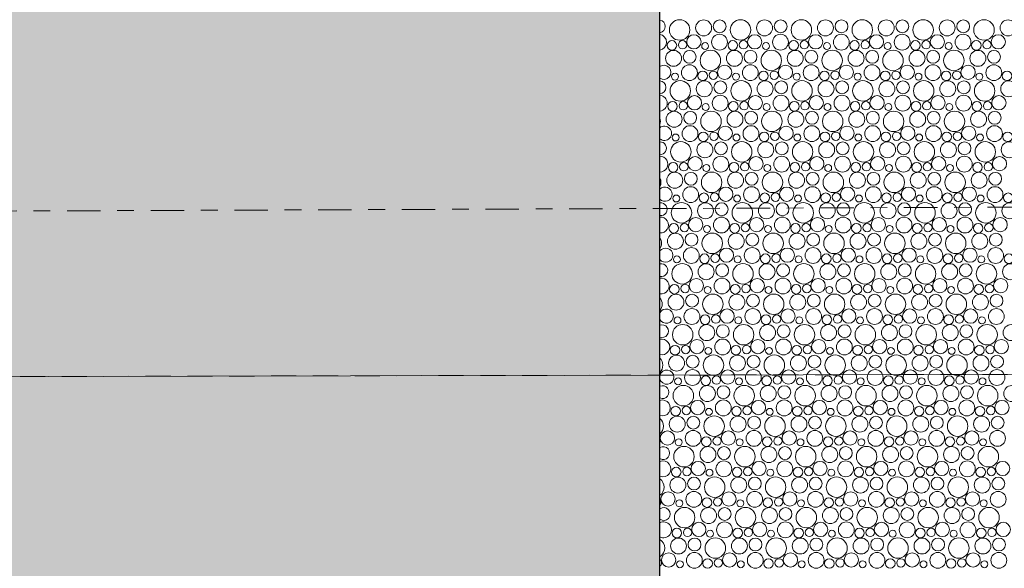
# Model space of a CAD drawing. Header units: metres. Extents: x -167 to 262, y -186 to 508.
# Tile 107 of 161: x 55.64 to 61.52, y 16.48 to 19.76. Entities that reach past the tile are written whole.
import ezdxf

# ---------------------------------------------------------------- set-up
doc = ezdxf.new("R2010")
doc.units = ezdxf.units.M
doc.header["$MEASUREMENT"] = 0
doc.linetypes.add('Raster', pattern=[0.4, 0.2, -0.1, 0, -0.1])
doc.linetypes.add('Strichlinie eng', pattern=[0.23, 0.15, -0.08])
for name, color, linetype in [('60 Auffüllung', 7, 'Continuous'), ('60 Grenzen', 7, 'Continuous'), ('70 Kanal', 7, 'Continuous')]:
    doc.layers.add(name, color=color, linetype=linetype)

# ---------------------------------------------------------------- blocks, each defined once
blk = doc.blocks.new('*X54', base_point=(27236.1321, 33357.279))
at = {"layer": '60 Auffüllung', "color": 7, "linetype": 'Continuous', "lineweight": 18, "true_color": 0xefefef}
for centre, radius in [((59.5818, 19.6979), 0.0612), ((59.7253, 19.7104), 0.0477), ((59.8214, 19.7192), 0.0384), ((59.9455, 19.6979), 0.0612), ((60.089, 19.7104), 0.0477), ((60.1851, 19.7192), 0.0384), ((60.3092, 19.6979), 0.0612), ((60.4527, 19.7104), 0.0477), ((60.5488, 19.7192), 0.0384), ((60.6729, 19.6979), 0.0612), ((60.8164, 19.7104), 0.0477), ((60.9125, 19.7192), 0.0384), ((61.0366, 19.6979), 0.0612), ((61.1802, 19.7104), 0.0477), ((61.2762, 19.7192), 0.0384), ((61.4003, 19.6979), 0.0612), ((61.5439, 19.7104), 0.0477), ((59.6669, 19.627), 0.0426), ((59.8203, 19.6248), 0.0473), ((60.0306, 19.627), 0.0426), ((60.184, 19.6248), 0.0473), ((60.3943, 19.627), 0.0426), ((60.5478, 19.6248), 0.0473), ((60.758, 19.627), 0.0426), ((60.9115, 19.6248), 0.0473), ((61.1217, 19.627), 0.0426), ((61.2752, 19.6248), 0.0473), ((61.4854, 19.627), 0.0426), ((59.5357, 19.6057), 0.0286), ((59.5995, 19.6093), 0.0251), ((59.7342, 19.6016), 0.0207), ((59.8994, 19.6057), 0.0286), ((59.9632, 19.6093), 0.0251), ((60.0979, 19.6016), 0.0207), ((60.2631, 19.6057), 0.0286), ((60.3269, 19.6093), 0.0251), ((60.4617, 19.6016), 0.0207), ((60.6268, 19.6057), 0.0286), ((60.6906, 19.6093), 0.0251), ((60.8254, 19.6016), 0.0207), ((60.9905, 19.6057), 0.0286), ((61.0543, 19.6093), 0.0251), ((61.1891, 19.6016), 0.0207), ((61.3542, 19.6057), 0.0286), ((61.418, 19.6093), 0.0251), ((59.5453, 19.5284), 0.0477), ((59.6414, 19.5372), 0.0384), ((59.7655, 19.5159), 0.0612), ((59.909, 19.5284), 0.0477), ((60.0051, 19.5372), 0.0384), ((60.1292, 19.5159), 0.0612), ((60.2727, 19.5284), 0.0477), ((60.3688, 19.5372), 0.0384), ((60.4929, 19.5159), 0.0612), ((60.6364, 19.5284), 0.0477), ((60.7325, 19.5372), 0.0384), ((60.8566, 19.5159), 0.0612), ((61.0002, 19.5284), 0.0477), ((61.0962, 19.5372), 0.0384), ((61.2203, 19.5159), 0.0612), ((61.3639, 19.5284), 0.0477), ((61.4599, 19.5372), 0.0384), ((59.6403, 19.4428), 0.0473), ((59.8506, 19.445), 0.0426), ((60.004, 19.4428), 0.0473), ((60.2143, 19.445), 0.0426), ((60.3678, 19.4428), 0.0473), ((60.578, 19.445), 0.0426), ((60.7315, 19.4428), 0.0473), ((60.9417, 19.445), 0.0426), ((61.0952, 19.4428), 0.0473), ((61.3054, 19.445), 0.0426), ((61.4589, 19.4428), 0.0473), ((59.5542, 19.4196), 0.0207), ((59.7194, 19.4237), 0.0286), ((59.7832, 19.4273), 0.0251), ((59.9179, 19.4196), 0.0207), ((60.0831, 19.4237), 0.0286), ((60.1469, 19.4273), 0.0251), ((60.2817, 19.4196), 0.0207), ((60.4468, 19.4237), 0.0286), ((60.5106, 19.4273), 0.0251), ((60.6454, 19.4196), 0.0207), ((60.8105, 19.4237), 0.0286), ((60.8743, 19.4273), 0.0251), ((61.0091, 19.4196), 0.0207), ((61.1742, 19.4237), 0.0286), ((61.238, 19.4273), 0.0251), ((61.3728, 19.4196), 0.0207), ((61.5379, 19.4237), 0.0286), ((59.5855, 19.3339), 0.0612), ((59.729, 19.3464), 0.0477), ((59.8251, 19.3552), 0.0384), ((59.9492, 19.3339), 0.0612), ((60.0927, 19.3464), 0.0477), ((60.1888, 19.3552), 0.0384), ((60.3129, 19.3339), 0.0612), ((60.4564, 19.3464), 0.0477), ((60.5525, 19.3552), 0.0384), ((60.6766, 19.3339), 0.0612), ((60.8202, 19.3464), 0.0477), ((60.9162, 19.3552), 0.0384), ((61.0403, 19.3339), 0.0612), ((61.1839, 19.3464), 0.0477), ((61.2799, 19.3552), 0.0384), ((61.404, 19.3339), 0.0612), ((61.5476, 19.3464), 0.0477), ((59.6706, 19.263), 0.0426), ((59.824, 19.2608), 0.0473), ((60.0343, 19.263), 0.0426), ((60.1878, 19.2608), 0.0473), ((60.398, 19.263), 0.0426), ((60.5515, 19.2608), 0.0473), ((60.7617, 19.263), 0.0426), ((60.9152, 19.2608), 0.0473), ((61.1254, 19.263), 0.0426), ((61.2789, 19.2608), 0.0473), ((61.4891, 19.263), 0.0426), ((59.5394, 19.2417), 0.0286), ((59.6032, 19.2453), 0.0251), ((59.7379, 19.2376), 0.0207), ((59.9031, 19.2417), 0.0286), ((59.9669, 19.2453), 0.0251), ((60.1017, 19.2376), 0.0207), ((60.2668, 19.2417), 0.0286), ((60.3306, 19.2453), 0.0251), ((60.4654, 19.2376), 0.0207), ((60.6305, 19.2417), 0.0286), ((60.6943, 19.2453), 0.0251), ((60.8291, 19.2376), 0.0207), ((60.9942, 19.2417), 0.0286), ((61.058, 19.2453), 0.0251), ((61.1928, 19.2376), 0.0207), ((61.3579, 19.2417), 0.0286), ((61.4217, 19.2453), 0.0251), ((59.549, 19.1644), 0.0477), ((59.6451, 19.1732), 0.0384), ((59.7692, 19.1519), 0.0612), ((59.9127, 19.1644), 0.0477), ((60.0088, 19.1732), 0.0384), ((60.1329, 19.1519), 0.0612), ((60.2764, 19.1644), 0.0477), ((60.3725, 19.1732), 0.0384), ((60.4966, 19.1519), 0.0612), ((60.6402, 19.1644), 0.0477), ((60.7362, 19.1732), 0.0384), ((60.8603, 19.1519), 0.0612), ((61.0039, 19.1644), 0.0477), ((61.0999, 19.1732), 0.0384), ((61.224, 19.1519), 0.0612), ((61.3676, 19.1644), 0.0477), ((61.4636, 19.1732), 0.0384), ((59.644, 19.0788), 0.0473), ((59.8543, 19.081), 0.0426), ((60.0078, 19.0788), 0.0473), ((60.218, 19.081), 0.0426), ((60.3715, 19.0788), 0.0473), ((60.5817, 19.081), 0.0426), ((60.7352, 19.0788), 0.0473), ((60.9454, 19.081), 0.0426), ((61.0989, 19.0788), 0.0473), ((61.3091, 19.081), 0.0426), ((61.4626, 19.0788), 0.0473), ((59.5579, 19.0556), 0.0207), ((59.7231, 19.0597), 0.0286), ((59.7869, 19.0633), 0.0251), ((59.9217, 19.0556), 0.0207), ((60.0868, 19.0597), 0.0286), ((60.1506, 19.0633), 0.0251), ((60.2854, 19.0556), 0.0207), ((60.4505, 19.0597), 0.0286), ((60.5143, 19.0633), 0.0251), ((60.6491, 19.0556), 0.0207), ((60.8142, 19.0597), 0.0286), ((60.878, 19.0633), 0.0251), ((61.0128, 19.0556), 0.0207), ((61.1779, 19.0597), 0.0286), ((61.2417, 19.0633), 0.0251), ((61.3765, 19.0556), 0.0207), ((61.5416, 19.0597), 0.0286), ((59.5892, 18.9699), 0.0612), ((59.7327, 18.9824), 0.0477), ((59.8288, 18.9912), 0.0384), ((59.9529, 18.9699), 0.0612), ((60.0964, 18.9824), 0.0477), ((60.1925, 18.9912), 0.0384), ((60.3166, 18.9699), 0.0612), ((60.4602, 18.9824), 0.0477), ((60.5562, 18.9912), 0.0384), ((60.6803, 18.9699), 0.0612), ((60.8239, 18.9824), 0.0477), ((60.9199, 18.9912), 0.0384), ((61.044, 18.9699), 0.0612), ((61.1876, 18.9824), 0.0477), ((61.2836, 18.9912), 0.0384), ((61.4077, 18.9699), 0.0612), ((61.5513, 18.9824), 0.0477), ((59.8278, 18.8968), 0.0473), ((60.1915, 18.8968), 0.0473), ((60.5552, 18.8968), 0.0473), ((60.9189, 18.8968), 0.0473), ((61.2826, 18.8968), 0.0473), ((59.5431, 18.8777), 0.0286), ((59.6069, 18.8813), 0.0251), ((59.6743, 18.899), 0.0426), ((59.7417, 18.8736), 0.0207), ((59.9068, 18.8777), 0.0286), ((59.9706, 18.8813), 0.0251), ((60.038, 18.899), 0.0426), ((60.1054, 18.8736), 0.0207), ((60.2705, 18.8777), 0.0286), ((60.3343, 18.8813), 0.0251), ((60.4017, 18.899), 0.0426), ((60.4691, 18.8736), 0.0207), ((60.6342, 18.8777), 0.0286), ((60.698, 18.8813), 0.0251), ((60.7654, 18.899), 0.0426), ((60.8328, 18.8736), 0.0207), ((60.9979, 18.8777), 0.0286), ((61.0617, 18.8813), 0.0251), ((61.1291, 18.899), 0.0426), ((61.1965, 18.8736), 0.0207), ((61.3616, 18.8777), 0.0286), ((61.4254, 18.8813), 0.0251), ((61.4928, 18.899), 0.0426), ((59.5527, 18.8004), 0.0477), ((59.6488, 18.8092), 0.0384), ((59.7729, 18.7879), 0.0612), ((59.9164, 18.8004), 0.0477), ((60.0125, 18.8092), 0.0384), ((60.1366, 18.7879), 0.0612), ((60.2802, 18.8004), 0.0477), ((60.3762, 18.8092), 0.0384), ((60.5003, 18.7879), 0.0612), ((60.6439, 18.8004), 0.0477), ((60.7399, 18.8092), 0.0384), ((60.864, 18.7879), 0.0612), ((61.0076, 18.8004), 0.0477), ((61.1036, 18.8092), 0.0384), ((61.2277, 18.7879), 0.0612), ((61.3713, 18.8004), 0.0477), ((61.4673, 18.8092), 0.0384), ((59.5617, 18.6916), 0.0207), ((59.6478, 18.7148), 0.0473), ((59.7268, 18.6957), 0.0286), ((59.7906, 18.6993), 0.0251), ((59.858, 18.717), 0.0426), ((59.9254, 18.6916), 0.0207), ((60.0115, 18.7148), 0.0473), ((60.0905, 18.6957), 0.0286), ((60.1543, 18.6993), 0.0251), ((60.2217, 18.717), 0.0426), ((60.2891, 18.6916), 0.0207), ((60.3752, 18.7148), 0.0473), ((60.4542, 18.6957), 0.0286), ((60.518, 18.6993), 0.0251), ((60.5854, 18.717), 0.0426), ((60.6528, 18.6916), 0.0207), ((60.7389, 18.7148), 0.0473), ((60.8179, 18.6957), 0.0286), ((60.8817, 18.6993), 0.0251), ((60.9491, 18.717), 0.0426), ((61.0165, 18.6916), 0.0207), ((61.1026, 18.7148), 0.0473), ((61.1816, 18.6957), 0.0286), ((61.2454, 18.6993), 0.0251), ((61.3128, 18.717), 0.0426), ((61.3802, 18.6916), 0.0207), ((61.4663, 18.7148), 0.0473), ((61.5453, 18.6957), 0.0286), ((59.5929, 18.6059), 0.0612), ((59.7364, 18.6184), 0.0477), ((59.8325, 18.6272), 0.0384), ((59.9566, 18.6059), 0.0612), ((60.1002, 18.6184), 0.0477), ((60.1962, 18.6272), 0.0384), ((60.3203, 18.6059), 0.0612), ((60.4639, 18.6184), 0.0477), ((60.5599, 18.6272), 0.0384), ((60.684, 18.6059), 0.0612), ((60.8276, 18.6184), 0.0477), ((60.9236, 18.6272), 0.0384), ((61.0477, 18.6059), 0.0612), ((61.1913, 18.6184), 0.0477), ((61.2873, 18.6272), 0.0384), ((61.4114, 18.6059), 0.0612), ((61.555, 18.6184), 0.0477), ((59.5468, 18.5137), 0.0286), ((59.6106, 18.5173), 0.0251), ((59.678, 18.535), 0.0426), ((59.7454, 18.5096), 0.0207), ((59.8315, 18.5329), 0.0473), ((59.9105, 18.5137), 0.0286), ((59.9743, 18.5173), 0.0251), ((60.0417, 18.535), 0.0426), ((60.1091, 18.5096), 0.0207), ((60.1952, 18.5329), 0.0473), ((60.2742, 18.5137), 0.0286), ((60.338, 18.5173), 0.0251), ((60.4054, 18.535), 0.0426), ((60.4728, 18.5096), 0.0207), ((60.5589, 18.5329), 0.0473), ((60.6379, 18.5137), 0.0286), ((60.7017, 18.5173), 0.0251), ((60.7691, 18.535), 0.0426), ((60.8365, 18.5096), 0.0207), ((60.9226, 18.5329), 0.0473), ((61.0016, 18.5137), 0.0286), ((61.0654, 18.5173), 0.0251), ((61.1328, 18.535), 0.0426), ((61.2002, 18.5096), 0.0207), ((61.2863, 18.5329), 0.0473), ((61.3653, 18.5137), 0.0286), ((61.4292, 18.5173), 0.0251), ((61.4965, 18.535), 0.0426), ((59.5564, 18.4364), 0.0477), ((59.6525, 18.4452), 0.0384), ((59.7766, 18.4239), 0.0612), ((59.9202, 18.4364), 0.0477), ((60.0162, 18.4452), 0.0384), ((60.1403, 18.4239), 0.0612), ((60.2839, 18.4364), 0.0477), ((60.3799, 18.4452), 0.0384), ((60.504, 18.4239), 0.0612), ((60.6476, 18.4364), 0.0477), ((60.7436, 18.4452), 0.0384), ((60.8677, 18.4239), 0.0612), ((61.0113, 18.4364), 0.0477), ((61.1073, 18.4452), 0.0384), ((61.2314, 18.4239), 0.0612), ((61.375, 18.4364), 0.0477), ((61.471, 18.4452), 0.0384), ((59.6515, 18.3509), 0.0473), ((59.7305, 18.3317), 0.0286), ((59.7943, 18.3353), 0.0251), ((59.8617, 18.353), 0.0426), ((60.0152, 18.3509), 0.0473), ((60.0942, 18.3317), 0.0286), ((60.158, 18.3353), 0.0251), ((60.2254, 18.353), 0.0426), ((60.3789, 18.3509), 0.0473), ((60.4579, 18.3317), 0.0286), ((60.5217, 18.3353), 0.0251), ((60.5891, 18.353), 0.0426), ((60.7426, 18.3509), 0.0473), ((60.8216, 18.3317), 0.0286), ((60.8854, 18.3353), 0.0251), ((60.9528, 18.353), 0.0426), ((61.1063, 18.3509), 0.0473), ((61.1853, 18.3317), 0.0286), ((61.2492, 18.3353), 0.0251), ((61.3165, 18.353), 0.0426), ((61.47, 18.3509), 0.0473), ((61.549, 18.3317), 0.0286), ((59.5966, 18.2419), 0.0612), ((59.5654, 18.3276), 0.0207), ((59.7402, 18.2544), 0.0477), ((59.8362, 18.2632), 0.0384), ((59.9603, 18.2419), 0.0612), ((59.9291, 18.3276), 0.0207), ((60.1039, 18.2544), 0.0477), ((60.1999, 18.2632), 0.0384), ((60.324, 18.2419), 0.0612), ((60.2928, 18.3276), 0.0207), ((60.4676, 18.2544), 0.0477), ((60.5636, 18.2632), 0.0384), ((60.6877, 18.2419), 0.0612), ((60.6565, 18.3276), 0.0207), ((60.8313, 18.2544), 0.0477), ((60.9273, 18.2632), 0.0384), ((61.0514, 18.2419), 0.0612), ((61.0202, 18.3276), 0.0207), ((61.195, 18.2544), 0.0477), ((61.291, 18.2632), 0.0384), ((61.4151, 18.2419), 0.0612), ((61.3839, 18.3276), 0.0207), ((61.5587, 18.2544), 0.0477), ((59.5505, 18.1497), 0.0286), ((59.6143, 18.1533), 0.0251), ((59.6817, 18.171), 0.0426), ((59.8352, 18.1689), 0.0473), ((59.9142, 18.1497), 0.0286), ((59.978, 18.1533), 0.0251), ((60.0454, 18.171), 0.0426), ((60.1989, 18.1689), 0.0473), ((60.2779, 18.1497), 0.0286), ((60.3417, 18.1533), 0.0251), ((60.4091, 18.171), 0.0426), ((60.5626, 18.1689), 0.0473), ((60.6416, 18.1497), 0.0286), ((60.7054, 18.1533), 0.0251), ((60.7728, 18.171), 0.0426), ((60.9263, 18.1689), 0.0473), ((61.0053, 18.1497), 0.0286), ((61.0692, 18.1533), 0.0251), ((61.1365, 18.171), 0.0426), ((61.29, 18.1689), 0.0473), ((61.369, 18.1497), 0.0286), ((61.4329, 18.1533), 0.0251), ((61.5002, 18.171), 0.0426), ((59.5602, 18.0724), 0.0477), ((59.6562, 18.0812), 0.0384), ((59.7803, 18.0599), 0.0612), ((59.7491, 18.1456), 0.0207), ((59.9239, 18.0724), 0.0477), ((60.0199, 18.0812), 0.0384), ((60.144, 18.0599), 0.0612), ((60.1128, 18.1456), 0.0207), ((60.2876, 18.0724), 0.0477), ((60.3836, 18.0812), 0.0384), ((60.5077, 18.0599), 0.0612), ((60.4765, 18.1456), 0.0207), ((60.6513, 18.0724), 0.0477), ((60.7473, 18.0812), 0.0384), ((60.8714, 18.0599), 0.0612), ((60.8402, 18.1456), 0.0207), ((61.015, 18.0724), 0.0477), ((61.111, 18.0812), 0.0384), ((61.2351, 18.0599), 0.0612), ((61.2039, 18.1456), 0.0207), ((61.3787, 18.0724), 0.0477), ((61.4747, 18.0812), 0.0384), ((59.6552, 17.9869), 0.0473), ((59.8654, 17.989), 0.0426), ((60.0189, 17.9869), 0.0473), ((60.2291, 17.989), 0.0426), ((60.3826, 17.9869), 0.0473), ((60.5928, 17.989), 0.0426), ((60.7463, 17.9869), 0.0473), ((60.9565, 17.989), 0.0426), ((61.11, 17.9869), 0.0473), ((61.3202, 17.989), 0.0426), ((61.4737, 17.9869), 0.0473), ((59.5691, 17.9636), 0.0207), ((59.7342, 17.9678), 0.0286), ((59.798, 17.9713), 0.0251), ((59.9328, 17.9636), 0.0207), ((60.0979, 17.9678), 0.0286), ((60.1617, 17.9713), 0.0251), ((60.2965, 17.9636), 0.0207), ((60.4616, 17.9678), 0.0286), ((60.5254, 17.9713), 0.0251), ((60.6602, 17.9636), 0.0207), ((60.8253, 17.9678), 0.0286), ((60.8892, 17.9713), 0.0251), ((61.0239, 17.9636), 0.0207), ((61.189, 17.9678), 0.0286), ((61.2529, 17.9713), 0.0251), ((61.3876, 17.9636), 0.0207), ((59.6003, 17.878), 0.0612), ((59.7439, 17.8904), 0.0477), ((59.8399, 17.8992), 0.0384), ((59.964, 17.878), 0.0612), ((60.1076, 17.8904), 0.0477), ((60.2036, 17.8992), 0.0384), ((60.3277, 17.878), 0.0612), ((60.4713, 17.8904), 0.0477), ((60.5673, 17.8992), 0.0384), ((60.6914, 17.878), 0.0612), ((60.835, 17.8904), 0.0477), ((60.931, 17.8992), 0.0384), ((61.0551, 17.878), 0.0612), ((61.1987, 17.8904), 0.0477), ((61.2947, 17.8992), 0.0384), ((61.4188, 17.878), 0.0612), ((61.5624, 17.8904), 0.0477), ((59.6854, 17.807), 0.0426), ((59.8389, 17.8049), 0.0473), ((60.0491, 17.807), 0.0426), ((60.2026, 17.8049), 0.0473), ((60.4128, 17.807), 0.0426), ((60.5663, 17.8049), 0.0473), ((60.7765, 17.807), 0.0426), ((60.93, 17.8049), 0.0473), ((61.1402, 17.807), 0.0426), ((61.2937, 17.8049), 0.0473), ((61.5039, 17.807), 0.0426), ((59.5542, 17.7858), 0.0286), ((59.618, 17.7893), 0.0251), ((59.7528, 17.7816), 0.0207), ((59.9179, 17.7858), 0.0286), ((59.9817, 17.7893), 0.0251), ((60.1165, 17.7816), 0.0207), ((60.2816, 17.7858), 0.0286), ((60.3454, 17.7893), 0.0251), ((60.4802, 17.7816), 0.0207), ((60.6453, 17.7858), 0.0286), ((60.7092, 17.7893), 0.0251), ((60.8439, 17.7816), 0.0207), ((61.009, 17.7858), 0.0286), ((61.0729, 17.7893), 0.0251), ((61.2076, 17.7816), 0.0207), ((61.3727, 17.7858), 0.0286), ((61.4366, 17.7893), 0.0251), ((59.5639, 17.7084), 0.0477), ((59.6599, 17.7172), 0.0384), ((59.784, 17.696), 0.0612), ((59.9276, 17.7084), 0.0477), ((60.0236, 17.7172), 0.0384), ((60.1477, 17.696), 0.0612), ((60.2913, 17.7084), 0.0477), ((60.3873, 17.7172), 0.0384), ((60.5114, 17.696), 0.0612), ((60.655, 17.7084), 0.0477), ((60.751, 17.7172), 0.0384), ((60.8751, 17.696), 0.0612), ((61.0187, 17.7084), 0.0477), ((61.1147, 17.7172), 0.0384), ((61.2388, 17.696), 0.0612), ((61.3824, 17.7084), 0.0477), ((61.4784, 17.7172), 0.0384), ((59.6589, 17.6229), 0.0473), ((59.8691, 17.625), 0.0426), ((60.0226, 17.6229), 0.0473), ((60.2328, 17.625), 0.0426), ((60.3863, 17.6229), 0.0473), ((60.5965, 17.625), 0.0426), ((60.75, 17.6229), 0.0473), ((60.9602, 17.625), 0.0426), ((61.1137, 17.6229), 0.0473), ((61.3239, 17.625), 0.0426), ((61.4774, 17.6229), 0.0473), ((59.5728, 17.5996), 0.0207), ((59.7379, 17.6038), 0.0286), ((59.8017, 17.6073), 0.0251), ((59.9365, 17.5996), 0.0207), ((60.1016, 17.6038), 0.0286), ((60.1654, 17.6073), 0.0251), ((60.3002, 17.5996), 0.0207), ((60.4653, 17.6038), 0.0286), ((60.5292, 17.6073), 0.0251), ((60.6639, 17.5996), 0.0207), ((60.829, 17.6038), 0.0286), ((60.8929, 17.6073), 0.0251), ((61.0276, 17.5996), 0.0207), ((61.1927, 17.6038), 0.0286), ((61.2566, 17.6073), 0.0251), ((61.3913, 17.5996), 0.0207), ((59.604, 17.514), 0.0612), ((59.7476, 17.5264), 0.0477), ((59.8436, 17.5352), 0.0384), ((59.9677, 17.514), 0.0612), ((60.1113, 17.5264), 0.0477), ((60.2073, 17.5352), 0.0384), ((60.3314, 17.514), 0.0612), ((60.475, 17.5264), 0.0477), ((60.571, 17.5352), 0.0384), ((60.6951, 17.514), 0.0612), ((60.8387, 17.5264), 0.0477), ((60.9347, 17.5352), 0.0384), ((61.0588, 17.514), 0.0612), ((61.2024, 17.5264), 0.0477), ((61.2984, 17.5352), 0.0384), ((61.4225, 17.514), 0.0612), ((61.5661, 17.5264), 0.0477), ((59.6891, 17.443), 0.0426), ((59.8426, 17.4409), 0.0473), ((60.0528, 17.443), 0.0426), ((60.2063, 17.4409), 0.0473), ((60.4165, 17.443), 0.0426), ((60.57, 17.4409), 0.0473), ((60.7802, 17.443), 0.0426), ((60.9337, 17.4409), 0.0473), ((61.1439, 17.443), 0.0426), ((61.2974, 17.4409), 0.0473), ((61.5076, 17.443), 0.0426), ((59.5579, 17.4218), 0.0286), ((59.6217, 17.4253), 0.0251), ((59.7565, 17.4176), 0.0207), ((59.9216, 17.4218), 0.0286), ((59.9854, 17.4253), 0.0251), ((60.1202, 17.4176), 0.0207), ((60.2853, 17.4218), 0.0286), ((60.3492, 17.4253), 0.0251), ((60.4839, 17.4176), 0.0207), ((60.649, 17.4218), 0.0286), ((60.7129, 17.4253), 0.0251), ((60.8476, 17.4176), 0.0207), ((61.0127, 17.4218), 0.0286), ((61.0766, 17.4253), 0.0251), ((61.2113, 17.4176), 0.0207), ((61.3764, 17.4218), 0.0286), ((61.4403, 17.4253), 0.0251), ((59.5676, 17.3444), 0.0477), ((59.6636, 17.3532), 0.0384), ((59.7877, 17.332), 0.0612), ((59.9313, 17.3444), 0.0477), ((60.0273, 17.3532), 0.0384), ((60.1514, 17.332), 0.0612), ((60.295, 17.3444), 0.0477), ((60.391, 17.3532), 0.0384), ((60.5151, 17.332), 0.0612), ((60.6587, 17.3444), 0.0477), ((60.7547, 17.3532), 0.0384), ((60.8788, 17.332), 0.0612), ((61.0224, 17.3444), 0.0477), ((61.1184, 17.3532), 0.0384), ((61.2425, 17.332), 0.0612), ((61.3861, 17.3444), 0.0477), ((61.4821, 17.3532), 0.0384), ((59.5091, 17.261), 0.0426), ((59.6626, 17.2589), 0.0473), ((59.8728, 17.261), 0.0426), ((60.0263, 17.2589), 0.0473), ((60.2365, 17.261), 0.0426), ((60.39, 17.2589), 0.0473), ((60.6002, 17.261), 0.0426), ((60.7537, 17.2589), 0.0473), ((60.9639, 17.261), 0.0426), ((61.1174, 17.2589), 0.0473), ((61.3276, 17.261), 0.0426), ((61.4811, 17.2589), 0.0473), ((59.5765, 17.2356), 0.0207), ((59.7416, 17.2398), 0.0286), ((59.8054, 17.2433), 0.0251), ((59.9402, 17.2356), 0.0207), ((60.1053, 17.2398), 0.0286), ((60.1692, 17.2433), 0.0251), ((60.3039, 17.2356), 0.0207), ((60.469, 17.2398), 0.0286), ((60.5329, 17.2433), 0.0251), ((60.6676, 17.2356), 0.0207), ((60.8327, 17.2398), 0.0286), ((60.8966, 17.2433), 0.0251), ((61.0313, 17.2356), 0.0207), ((61.1964, 17.2398), 0.0286), ((61.2603, 17.2433), 0.0251), ((61.395, 17.2356), 0.0207), ((59.6077, 17.15), 0.0612), ((59.7513, 17.1624), 0.0477), ((59.8473, 17.1712), 0.0384), ((59.9714, 17.15), 0.0612), ((60.115, 17.1624), 0.0477), ((60.211, 17.1712), 0.0384), ((60.3351, 17.15), 0.0612), ((60.4787, 17.1624), 0.0477), ((60.5747, 17.1712), 0.0384), ((60.6988, 17.15), 0.0612), ((60.8424, 17.1624), 0.0477), ((60.9384, 17.1712), 0.0384), ((61.0625, 17.15), 0.0612), ((61.2061, 17.1624), 0.0477), ((61.3021, 17.1712), 0.0384), ((61.4263, 17.15), 0.0612), ((59.6928, 17.079), 0.0426), ((59.8463, 17.0769), 0.0473), ((60.0565, 17.079), 0.0426), ((60.21, 17.0769), 0.0473), ((60.4202, 17.079), 0.0426), ((60.5737, 17.0769), 0.0473), ((60.7839, 17.079), 0.0426), ((60.9374, 17.0769), 0.0473), ((61.1476, 17.079), 0.0426), ((61.3011, 17.0769), 0.0473), ((61.5114, 17.079), 0.0426), ((59.5616, 17.0578), 0.0286), ((59.6254, 17.0613), 0.0251), ((59.7602, 17.0536), 0.0207), ((59.9253, 17.0578), 0.0286), ((59.9892, 17.0613), 0.0251), ((60.1239, 17.0536), 0.0207), ((60.289, 17.0578), 0.0286), ((60.3529, 17.0613), 0.0251), ((60.4876, 17.0536), 0.0207), ((60.6527, 17.0578), 0.0286), ((60.7166, 17.0613), 0.0251), ((60.8513, 17.0536), 0.0207), ((61.0164, 17.0578), 0.0286), ((61.0803, 17.0613), 0.0251), ((61.215, 17.0536), 0.0207), ((61.3802, 17.0578), 0.0286), ((61.444, 17.0613), 0.0251), ((59.5713, 16.9804), 0.0477), ((59.6673, 16.9892), 0.0384), ((59.7914, 16.968), 0.0612), ((59.935, 16.9804), 0.0477), ((60.031, 16.9892), 0.0384), ((60.1551, 16.968), 0.0612), ((60.2987, 16.9804), 0.0477), ((60.3947, 16.9892), 0.0384), ((60.5188, 16.968), 0.0612), ((60.6624, 16.9804), 0.0477), ((60.7584, 16.9892), 0.0384), ((60.8825, 16.968), 0.0612), ((61.0261, 16.9804), 0.0477), ((61.1221, 16.9892), 0.0384), ((61.2463, 16.968), 0.0612), ((61.3898, 16.9804), 0.0477), ((61.4859, 16.9892), 0.0384), ((59.6663, 16.8949), 0.0473), ((60.03, 16.8949), 0.0473), ((60.3937, 16.8949), 0.0473), ((60.7574, 16.8949), 0.0473), ((61.1211, 16.8949), 0.0473), ((61.4848, 16.8949), 0.0473), ((59.5128, 16.8971), 0.0426), ((59.5802, 16.8716), 0.0207), ((59.7453, 16.8758), 0.0286), ((59.8092, 16.8793), 0.0251), ((59.8765, 16.8971), 0.0426), ((59.9439, 16.8716), 0.0207), ((60.109, 16.8758), 0.0286), ((60.1729, 16.8793), 0.0251), ((60.2402, 16.8971), 0.0426), ((60.3076, 16.8716), 0.0207), ((60.4727, 16.8758), 0.0286), ((60.5366, 16.8793), 0.0251), ((60.6039, 16.8971), 0.0426), ((60.6713, 16.8716), 0.0207), ((60.8364, 16.8758), 0.0286), ((60.9003, 16.8793), 0.0251), ((60.9676, 16.8971), 0.0426), ((61.035, 16.8716), 0.0207), ((61.2002, 16.8758), 0.0286), ((61.264, 16.8793), 0.0251), ((61.3314, 16.8971), 0.0426), ((61.3987, 16.8716), 0.0207), ((59.6114, 16.786), 0.0612), ((59.755, 16.7984), 0.0477), ((59.851, 16.8073), 0.0384), ((59.9751, 16.786), 0.0612), ((60.1187, 16.7984), 0.0477), ((60.2147, 16.8073), 0.0384), ((60.3388, 16.786), 0.0612), ((60.4824, 16.7984), 0.0477), ((60.5784, 16.8073), 0.0384), ((60.7025, 16.786), 0.0612), ((60.8461, 16.7984), 0.0477), ((60.9421, 16.8073), 0.0384), ((61.0663, 16.786), 0.0612), ((61.2098, 16.7984), 0.0477), ((61.3059, 16.8073), 0.0384), ((61.43, 16.786), 0.0612), ((59.5653, 16.6938), 0.0286), ((59.6292, 16.6973), 0.0251), ((59.6965, 16.7151), 0.0426), ((59.7639, 16.6896), 0.0207), ((59.85, 16.7129), 0.0473), ((59.929, 16.6938), 0.0286), ((59.9929, 16.6973), 0.0251), ((60.0602, 16.7151), 0.0426), ((60.1276, 16.6896), 0.0207), ((60.2137, 16.7129), 0.0473), ((60.2927, 16.6938), 0.0286), ((60.3566, 16.6973), 0.0251), ((60.4239, 16.7151), 0.0426), ((60.4913, 16.6896), 0.0207), ((60.5774, 16.7129), 0.0473), ((60.6564, 16.6938), 0.0286), ((60.7203, 16.6973), 0.0251), ((60.7876, 16.7151), 0.0426), ((60.855, 16.6896), 0.0207), ((60.9411, 16.7129), 0.0473), ((61.0202, 16.6938), 0.0286), ((61.084, 16.6973), 0.0251), ((61.1514, 16.7151), 0.0426), ((61.2187, 16.6896), 0.0207), ((61.3048, 16.7129), 0.0473), ((61.3839, 16.6938), 0.0286), ((61.4477, 16.6973), 0.0251), ((61.5151, 16.7151), 0.0426), ((59.575, 16.6164), 0.0477), ((59.671, 16.6253), 0.0384), ((59.7951, 16.604), 0.0612), ((59.9387, 16.6164), 0.0477), ((60.0347, 16.6253), 0.0384), ((60.1588, 16.604), 0.0612), ((60.3024, 16.6164), 0.0477), ((60.3984, 16.6253), 0.0384), ((60.5225, 16.604), 0.0612), ((60.6661, 16.6164), 0.0477), ((60.7621, 16.6253), 0.0384), ((60.8863, 16.604), 0.0612), ((61.0298, 16.6164), 0.0477), ((61.1259, 16.6253), 0.0384), ((61.25, 16.604), 0.0612), ((61.3935, 16.6164), 0.0477), ((61.4896, 16.6253), 0.0384), ((59.5165, 16.5331), 0.0426), ((59.67, 16.5309), 0.0473), ((59.749, 16.5118), 0.0286), ((59.8129, 16.5153), 0.0251), ((59.8802, 16.5331), 0.0426), ((60.0337, 16.5309), 0.0473), ((60.1127, 16.5118), 0.0286), ((60.1766, 16.5153), 0.0251), ((60.2439, 16.5331), 0.0426), ((60.3974, 16.5309), 0.0473), ((60.4764, 16.5118), 0.0286), ((60.5403, 16.5153), 0.0251), ((60.6076, 16.5331), 0.0426), ((60.7611, 16.5309), 0.0473), ((60.8402, 16.5118), 0.0286), ((60.904, 16.5153), 0.0251), ((60.9714, 16.5331), 0.0426), ((61.1248, 16.5309), 0.0473), ((61.2039, 16.5118), 0.0286), ((61.2677, 16.5153), 0.0251), ((61.3351, 16.5331), 0.0426), ((61.4885, 16.5309), 0.0473), ((59.5839, 16.5076), 0.0207), ((59.9476, 16.5076), 0.0207), ((60.3113, 16.5076), 0.0207), ((60.675, 16.5076), 0.0207), ((61.0387, 16.5076), 0.0207), ((61.4024, 16.5076), 0.0207)]:
    blk.add_circle(centre, radius, dxfattribs=at)
for centre, radius, start, end in [((59.4577, 19.7192), 0.0384, 278.76381, 81.2691), ((59.4566, 19.6248), 0.0473, 278.37755, 81.65536), ((59.4869, 19.445), 0.0426, 236.81602, 123.2169), ((59.4614, 19.3552), 0.0384, 273.34944, 86.68347), ((59.4603, 19.2608), 0.0473, 273.98742, 86.04549), ((59.4055, 19.1519), 0.0612, 341.90435, 18.12856), ((59.4906, 19.081), 0.0426, 230.80049, 129.23242), ((59.4651, 18.9912), 0.0384, 267.96481, 92.0681), ((59.464, 18.8968), 0.0473, 269.62057, 90.41234), ((59.4092, 18.7879), 0.0612, 333.09002, 26.9429), ((59.4943, 18.717), 0.0426, 224.21563, 135.81729), ((59.4688, 18.6272), 0.0384, 262.56193, 97.47099), ((59.4678, 18.5329), 0.0473, 265.25142, 94.7815), ((59.4129, 18.4239), 0.0612, 326.39637, 33.63654), ((59.498, 18.353), 0.0426, 216.73366, 143.29926), ((59.4725, 18.2632), 0.0384, 257.09128, 102.94163), ((59.4715, 18.1689), 0.0473, 260.85424, 99.17867), ((59.4166, 18.0599), 0.0612, 320.71877, 39.31415), ((59.5017, 17.989), 0.0426, 207.60803, 152.42488), ((59.4762, 17.8992), 0.0384, 251.49756, 108.53535), ((59.4752, 17.8049), 0.0473, 256.40181, 103.6311), ((59.4203, 17.696), 0.0612, 315.66001, 44.3729), ((59.5054, 17.625), 0.0426, 193.86132, 166.17159), ((59.4799, 17.5352), 0.0384, 245.71381, 114.3191), ((59.4789, 17.4409), 0.0473, 251.86374, 108.16918), ((59.424, 17.332), 0.0612, 311.02282, 49.01009), ((59.4417, 17.2433), 0.0251, 333.62237, 26.41055), ((59.4836, 17.1712), 0.0384, 239.65221, 120.38071), ((59.4826, 17.0769), 0.0473, 247.20429, 112.82862), ((59.4277, 16.968), 0.0612, 306.6919, 53.34102), ((59.4454, 16.8793), 0.0251, 318.78547, 41.24745), ((59.4873, 16.8073), 0.0384, 233.18705, 126.84586), ((59.4863, 16.7129), 0.0473, 242.37923, 117.65368), ((59.4314, 16.604), 0.0612, 302.5926, 57.44031), ((59.4492, 16.5153), 0.0251, 307.48743, 52.54548)]:
    blk.add_arc(centre, radius, start, end, dxfattribs=at)
blk = doc.blocks.new('Standard-Rastermarker_141')
at = {"layer": '60 Grenzen', "color": 7, "linetype": 'Raster', "lineweight": 13}
blk.add_line((1, 0), (146.9423, 0), dxfattribs=at)

msp = doc.modelspace()

# ---------------------------------------------------------------- hatches: boundary and pattern name
at = {"layer": '60 Auffüllung', "linetype": 'Continuous', "lineweight": 18, "true_color": 0xefefef}
h = msp.add_hatch(dxfattribs=at)
h.set_pattern_fill('Erde_1_0001', style=0, pattern_type=2)
h.set_pattern_definition([(0, (27236.1321, 33357.27905), (0, 0.779422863), [0.04875, -0.40125]), (0, (27236.3571, 33357.66876), (0, 0.779422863), [0.04875, -0.40125]), (60, (27236.1321, 33357.27905), (-0.675, 0.389711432), [0.04875, -0.40125]), (60, (27236.5821, 33357.27905), (-0.675, 0.389711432), [0.04875, -0.40125]), (120, (27236.18084, 33357.27905), (0.675, 0.389711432), [0.04875, -0.40125]), (120, (27236.63084, 33357.27905), (0.675, 0.389711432), [0.04875, -0.40125]), (0, (27236.1321, 33357.35405), (0, 0.15), [0, -0.15, 0, -0.225]), (45, (27236.2071, 33357.35405), (-0.1060660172, 0.1060660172), [0, -0.1125, 0, -0.1875])])
h.paths.add_polyline_path([(2.3366, 24.8593), (2.3419, 13.496, 0.033836), (8.8613, 14.0911, 0.026308), (13.8582, 15.1616, -0.024635), (17.3411, 16.2775), (17.3411, 24.6258), (15.3411, 24.6258), (15.3411, 30.4887), (17.3411, 30.4887), (17.3411, 43.9997), (58.1625, 43.9997), (58.1625, 45.7494), (101.6632, 45.7486), (101.6702, 49.0078), (2.342, 49.0078)])
h.paths.add_polyline_path([(9.5982, 27.1903), (4.651, 27.1903), (4.651, 42.9257), (4.651, 43.8257), (9.5982, 43.8257), (9.5982, 42.9257)], flags=0)
h.paths.add_polyline_path([(14.4618, 25.704, -0.414214), (13.8618, 26.304, -0.414214), (14.4618, 26.904, -0.414214), (15.0618, 26.304, -0.414214)], flags=0)
h = msp.add_hatch(dxfattribs=at)
h.set_pattern_fill('Gras_0001', style=0, pattern_type=2)
h.set_pattern_definition([(90, (27236.1321, 33357.27905), (-0.6, 0), [0.0866025, -0.259808]), (90, (27236.4321, 33357.45225), (-0.6, 0), [0.0866025, -0.259808]), (30, (27236.1321, 33357.27905), (-0.3, 0.519615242), [0.0866025, -0.259808]), (30, (27236.1321, 33357.62546), (-0.3, 0.519615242), [0.0866025, -0.259808]), (150, (27236.1321, 33357.27905), (0.3, 0.519615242), [0.0866025, -0.259808]), (150, (27236.1321, 33357.62546), (0.3, 0.519615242), [0.0866025, -0.259808])])
h.paths.add_polyline_path([(38.1463, 13.7223), (45.9833, 13.9179), (59.4652, 13.8989), (59.4625, 15.6247), (59.4625, 23.1797), (48.2276, 23.1797), (48.2276, 25.1797), (40.1468, 25.1797), (40.1468, 19.3451)])

# ---------------------------------------------------------------- linework, layer by layer
at = {"layer": '60 Auffüllung', "color": 8, "linetype": 'Continuous', "lineweight": 18, "flags": 128}
for points in [[(58.1625, 43.9997), (58.1625, 45.7501), (66.6638, 45.7501), (66.6619, 37.5), (66.663, 36.0005), (66.6657, 18.7482), (66.6671, 13.9007), (59.4652, 13.8989), (59.4625, 23.1797), (59.4625, 37.0289), (58.1625, 37.0289)], [(38.1463, 13.7223), (40.1468, 19.3451), (40.1468, 25.1797), (48.2276, 25.1797), (48.2276, 23.1797), (59.4625, 23.1797), (59.4625, 15.6247), (59.4652, 13.8989), (45.9833, 13.9179)]]:
    msp.add_lwpolyline(points, close=True, dxfattribs=at)
msp.add_lwpolyline([(2.3409, 13.4985, 0.033836), (8.8602, 14.0936, 0.026308), (13.8571, 15.164, -0.03493), (18.8239, 16.6434, -0.039795), (24.4787, 17.2928), (45.8912, 17.6068), (66.6301, 17.6524), (86.5092, 17.758), (111.366, 17.867), (111.3727, 14.9671), (86.7165, 14.91), (66.7489, 14.8202), (46.0288, 14.7398), (25.1216, 14.3369), (19.9788, 13.9175, 0.086004), (15.9339, 12.5396, 0.076037), (12.9254, 10.2445), (1.8985, 10.6206)], format="xyb", close=True, dxfattribs=at)
at = {"layer": '70 Kanal', "color": 2, "linetype": 'Strichlinie eng', "lineweight": 18, "true_color": 0xf5f500}
msp.add_line((45.8912, 17.6068), (66.666, 17.6526), dxfattribs=at)

# ---------------------------------------------------------------- block references
at = {"layer": '60 Auffüllung', "color": 8, "lineweight": 18}
msp.add_blockref('*X54', (27236.1321, 33357.279), dxfattribs=at)
at = {"layer": '60 Grenzen', "color": 7, "linetype": 'Continuous', "lineweight": 18, "rotation": 0.2212804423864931}
msp.add_blockref('Standard-Rastermarker_141', (23.9222, 18.4944), dxfattribs=at)

doc.saveas('drawing.dxf')
